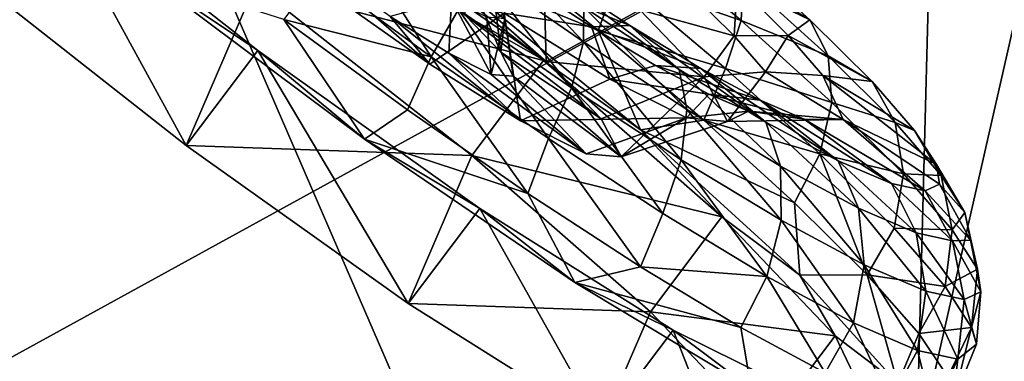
# Model space of a CAD drawing. Header units: metres. Extents: x -1651 to 0, y -1070 to 0.
# Tile 22 of 111: x -1264 to -1223, y -608 to -594. Entities that reach past the tile are written whole.
import ezdxf

# ---------------------------------------------------------------- set-up
doc = ezdxf.new("R2010")
doc.units = ezdxf.units.M

msp = doc.modelspace()

# ---------------------------------------------------------------- linework, layer by layer
at = {"layer": 'None'}
for points in [[(-1226.428955, -587.216003, -406), (-1013.476501, -117.099854, -406), (-1181.447754, -619.426575, -406)], [(-1279.76062, -614.683899), (-1234.132202, -643.253418, -29.974686), (-1273.508301, -552.308533, -377.175201)], [(-1273.508301, -552.308533, -377.175201), (-1234.132202, -643.253418, -29.974686), (-1222.351318, -591.498169, -377.175201)], [(-1270.322021, -553.53772, -406), (-1226.428955, -587.216003, -406), (-1280.859375, -617.126892, -3)], [(-1226.428955, -587.216003, -406), (-1228.070557, -649.966248, -37.69276), (-1280.859375, -617.126892, -3)], [(-1226.428955, -587.216003, -406), (-1181.447754, -619.426575, -406), (-1228.070557, -649.966248, -37.69276)], [(-1234.132202, -643.253418, -29.974686), (-1188.519897, -669.787903, -60), (-1222.351318, -591.498169, -377.175201)]]:
    msp.add_3dface(points, dxfattribs=at)
at = {"layer": 'None01'}
for points in [[(-1420.450195, -116.977798, -410), (-953.507996, -712.491272, -410), (-1404.711548, -104.637085, -410)], [(-953.507996, -712.491272, -430), (-1420.450195, -116.977798, -430), (-1404.711548, -104.637085, -430)], [(-1404.711548, -104.637085, -410), (-953.507996, -712.491272, -410), (-937.769287, -700.150574, -410)], [(-937.769287, -700.150574, -410), (-937.769287, -700.150574, -430), (-1404.711548, -104.637085, -410)], [(-937.769287, -700.150574, -430), (-1404.711548, -104.637085, -430), (-1404.711548, -104.637085, -410)], [(-953.507996, -712.491272, -430), (-1404.711548, -104.637085, -430), (-937.769287, -700.150574, -430)], [(-953.507996, -712.491272, -410), (-1420.450195, -116.977798, -410), (-953.507996, -712.491272, -430)], [(-1420.450195, -116.977798, -410), (-1420.450195, -116.977798, -430), (-953.507996, -712.491272, -430)]]:
    msp.add_3dface(points, dxfattribs=at)
at = {"layer": 'None012346'}
for points in [[(-1263.593872, -588.429382, -220.918518), (-1266.582153, -592.394165, -221.510574), (-1257.544067, -599.494507, -219.581268)], [(-1254.555664, -595.529724, -218.989212), (-1259.244141, -592.391052, -216.343704), (-1263.593872, -588.429382, -220.918518)], [(-1254.555664, -595.529724, -218.989212), (-1263.593872, -588.429382, -220.918518), (-1257.544067, -599.494507, -219.581268)], [(-1254.664307, -592.810608, -278.874969), (-1251.675903, -588.845825, -278.282928), (-1242.637817, -595.946167, -276.353607)], [(-1251.675903, -588.845825, -278.282928), (-1246.987549, -591.984497, -280.928436), (-1242.637817, -595.946167, -276.353607)], [(-1252.060791, -592.336487, -216.0504), (-1247.329834, -595.797119, -216.754166), (-1250.71875, -590.493896, -217.082031)], [(-1247.329834, -595.797119, -216.754166), (-1246.17749, -593.815918, -217.757584), (-1250.71875, -590.493896, -217.082031)], [(-1242.674561, -590.257019, -264.656799), (-1246.004395, -592.925964, -262.695953), (-1242.533203, -595.990112, -259.697144)], [(-1242.533203, -595.990112, -259.697144), (-1238.625122, -593.832092, -261.15509), (-1242.674561, -590.257019, -264.656799)], [(-1240.358521, -594.695923, -278.894409), (-1246.987549, -591.984497, -280.928436), (-1245.203125, -590.793701, -280.57431)], [(-1245.037354, -590.876648, -221.416946), (-1245.385376, -592.103882, -219.401337), (-1240.972412, -595.175842, -221.10347)], [(-1240.358521, -594.695923, -278.894409), (-1245.203125, -590.793701, -280.57431), (-1239.537598, -592.483276, -278.275635)], [(-1245.037354, -590.876648, -221.416946), (-1240.972412, -595.175842, -221.10347), (-1240.956421, -593.717468, -222.990997)], [(-1234.390503, -594.283813, -274.116241), (-1239.537598, -592.483276, -278.275635), (-1238.697388, -590.634827, -276.813538)], [(-1234.317749, -592.543213, -272.320313), (-1234.390503, -594.283813, -274.116241), (-1238.697388, -590.634827, -276.813538)], [(-1234.802612, -591.28302, -270.353973), (-1234.564087, -592.783936, -263.550751), (-1231.525146, -594.253296, -267.005463)], [(-1234.802612, -591.28302, -270.353973), (-1231.525146, -594.253296, -267.005463), (-1234.317749, -592.543213, -272.320313)], [(-1252.674683, -592.352417, -232.869766), (-1247.374878, -596.106934, -234.47699), (-1252.403564, -591.723022, -238.453125)], [(-1247.374878, -596.106934, -234.47699), (-1249.032593, -594.112122, -239.468735), (-1252.403564, -591.723022, -238.453125)], [(-1245.908203, -594.052856, -255.635178), (-1242.533203, -595.990112, -259.697144), (-1248.153564, -592.071838, -257.567932)], [(-1242.533203, -595.990112, -259.697144), (-1246.004395, -592.925964, -262.695953), (-1248.153564, -592.071838, -257.567932)], [(-1246.987549, -591.984497, -280.928436), (-1238.590942, -598.845886, -277.360474), (-1242.637817, -595.946167, -276.353607)], [(-1238.590942, -598.845886, -277.360474), (-1246.987549, -591.984497, -280.928436), (-1240.358521, -594.695923, -278.894409)], [(-1246.17749, -593.815918, -217.757584), (-1241.477539, -597.087524, -219.570358), (-1245.385376, -592.103882, -219.401337)], [(-1244.676147, -593.377686, -251.816452), (-1244.42334, -595.59729, -252.78714), (-1245.910278, -592.093262, -254.188507)], [(-1244.42334, -595.59729, -252.78714), (-1245.908203, -594.052856, -255.635178), (-1245.910278, -592.093262, -254.188507)], [(-1245.385376, -592.103882, -219.401337), (-1241.477539, -597.087524, -219.570358), (-1240.972412, -595.175842, -221.10347)], [(-1257.544067, -599.494507, -219.581268), (-1266.582153, -592.394165, -221.510574), (-1254.664307, -592.810608, -278.874969)], [(-1250.108398, -599.227905, -216.670685), (-1259.244141, -592.391052, -216.343704), (-1254.555664, -595.529724, -218.989212)], [(-1250.108398, -599.227905, -216.670685), (-1253.473511, -594.237671, -215.768494), (-1259.244141, -592.391052, -216.343704)], [(-1253.473511, -594.237671, -215.768494), (-1247.329834, -595.797119, -216.754166), (-1252.060791, -592.336487, -216.0504)], [(-1247.374878, -596.106934, -234.47699), (-1252.674683, -592.352417, -232.869766), (-1244.276978, -593.976257, -231.662903)], [(-1243.585205, -592.612183, -229.554214), (-1242.305908, -592.344116, -227.420685), (-1239.03833, -594.486023, -229.570084)], [(-1239.03833, -594.486023, -229.570084), (-1242.305908, -592.344116, -227.420685), (-1236.975708, -596.326782, -225.609436)], [(-1242.305908, -592.344116, -227.420685), (-1240.956421, -593.717468, -222.990997), (-1236.975708, -596.326782, -225.609436)], [(-1235.050781, -596.284607, -275.465698), (-1240.358521, -594.695923, -278.894409), (-1239.537598, -592.483276, -278.275635)], [(-1234.390503, -594.283813, -274.116241), (-1235.050781, -596.284607, -275.465698), (-1239.537598, -592.483276, -278.275635)], [(-1230.773682, -595.755249, -268.699371), (-1234.390503, -594.283813, -274.116241), (-1234.317749, -592.543213, -272.320313)], [(-1231.525146, -594.253296, -267.005463), (-1230.773682, -595.755249, -268.699371), (-1234.317749, -592.543213, -272.320313)], [(-1245.626099, -599.91095, -276.945679), (-1257.544067, -599.494507, -219.581268), (-1254.664307, -592.810608, -278.874969)], [(-1245.626099, -599.91095, -276.945679), (-1254.664307, -592.810608, -278.874969), (-1242.637817, -595.946167, -276.353607)], [(-1244.276978, -593.976257, -231.662903), (-1243.585205, -592.612183, -229.554214), (-1240.639648, -594.542969, -231.49176)], [(-1240.639648, -594.542969, -231.49176), (-1243.585205, -592.612183, -229.554214), (-1239.03833, -594.486023, -229.570084)], [(-1236.606445, -593.008667, -262.122955), (-1234.688599, -594.915344, -259.034576), (-1234.564087, -592.783936, -263.550751)], [(-1234.564087, -592.783936, -263.550751), (-1234.688599, -594.915344, -259.034576), (-1232.436523, -594.899048, -260.124664)], [(-1234.564087, -592.783936, -263.550751), (-1232.436523, -594.899048, -260.124664), (-1231.525146, -594.253296, -267.005463)], [(-1236.606445, -593.008667, -262.122955), (-1238.625122, -593.832092, -261.15509), (-1234.688599, -594.915344, -259.034576)], [(-1249.032593, -594.112122, -239.468735), (-1246.591431, -595.638428, -241.569244), (-1246.476196, -593.406555, -242.537933)], [(-1246.476196, -593.406555, -242.537933), (-1246.591431, -595.638428, -241.569244), (-1244.824219, -596.52771, -244.533676)], [(-1244.824219, -596.52771, -244.533676), (-1245.006958, -594.145264, -245.006744), (-1246.476196, -593.406555, -242.537933)], [(-1244.42334, -595.59729, -252.78714), (-1244.676147, -593.377686, -251.816452), (-1244.247681, -594.205933, -248.432861)], [(-1240.956421, -593.717468, -222.990997), (-1240.972412, -595.175842, -221.10347), (-1236.667725, -597.997498, -223.934982)], [(-1236.975708, -596.326782, -225.609436), (-1240.956421, -593.717468, -222.990997), (-1236.667725, -597.997498, -223.934982)], [(-1247.374878, -596.106934, -234.47699), (-1243.599854, -598.465759, -237.735153), (-1249.032593, -594.112122, -239.468735)], [(-1243.599854, -598.465759, -237.735153), (-1246.591431, -595.638428, -241.569244), (-1249.032593, -594.112122, -239.468735)], [(-1247.374878, -596.106934, -234.47699), (-1244.276978, -593.976257, -231.662903), (-1243.599854, -598.465759, -237.735153)], [(-1247.329834, -595.797119, -216.754166), (-1242.433716, -599.205383, -218.642609), (-1246.17749, -593.815918, -217.757584)], [(-1242.433716, -599.205383, -218.642609), (-1241.477539, -597.087524, -219.570358), (-1246.17749, -593.815918, -217.757584)], [(-1244.42334, -595.59729, -252.78714), (-1240.228882, -598.384399, -255.2939), (-1245.908203, -594.052856, -255.635178)], [(-1240.228882, -598.384399, -255.2939), (-1242.533203, -595.990112, -259.697144), (-1245.908203, -594.052856, -255.635178)], [(-1244.247681, -594.205933, -248.432861), (-1245.006958, -594.145264, -245.006744), (-1244.824219, -596.52771, -244.533676)], [(-1239.872681, -596.727722, -235.467209), (-1244.276978, -593.976257, -231.662903), (-1240.639648, -594.542969, -231.49176)], [(-1244.276978, -593.976257, -231.662903), (-1239.872681, -596.727722, -235.467209), (-1243.599854, -598.465759, -237.735153)], [(-1235.934204, -596.627319, -256.018158), (-1238.625122, -593.832092, -261.15509), (-1242.533203, -595.990112, -259.697144)], [(-1238.625122, -593.832092, -261.15509), (-1235.934204, -596.627319, -256.018158), (-1234.688599, -594.915344, -259.034576)], [(-1247.329834, -595.797119, -216.754166), (-1253.473511, -594.237671, -215.768494), (-1248.311157, -598.007568, -216.579041)], [(-1250.108398, -599.227905, -216.670685), (-1248.311157, -598.007568, -216.579041), (-1253.473511, -594.237671, -215.768494)], [(-1243.900879, -596.603455, -248.686279), (-1244.247681, -594.205933, -248.432861), (-1244.824219, -596.52771, -244.533676)], [(-1243.900879, -596.603455, -248.686279), (-1244.42334, -595.59729, -252.78714), (-1244.247681, -594.205933, -248.432861)], [(-1240.639648, -594.542969, -231.49176), (-1239.03833, -594.486023, -229.570084), (-1236.071167, -596.281738, -232.52124)], [(-1239.872681, -596.727722, -235.467209), (-1240.639648, -594.542969, -231.49176), (-1237.964844, -596.161682, -234.152023)], [(-1237.964844, -596.161682, -234.152023), (-1240.639648, -594.542969, -231.49176), (-1236.071167, -596.281738, -232.52124)], [(-1236.071167, -596.281738, -232.52124), (-1239.03833, -594.486023, -229.570084), (-1233.360962, -598.514404, -229.20462)], [(-1239.03833, -594.486023, -229.570084), (-1236.975708, -596.326782, -225.609436), (-1233.360962, -598.514404, -229.20462)], [(-1230.615967, -597.70459, -270.259918), (-1235.050781, -596.284607, -275.465698), (-1234.390503, -594.283813, -274.116241)], [(-1230.773682, -595.755249, -268.699371), (-1230.615967, -597.70459, -270.259918), (-1234.390503, -594.283813, -274.116241)], [(-1231.525146, -594.253296, -267.005463), (-1232.436523, -594.899048, -260.124664), (-1228.93335, -596.830017, -262.831757)], [(-1231.525146, -594.253296, -267.005463), (-1228.93335, -596.830017, -262.831757), (-1230.773682, -595.755249, -268.699371)], [(-1235.957153, -598.43927, -276.042389), (-1238.590942, -598.845886, -277.360474), (-1240.358521, -594.695923, -278.894409)], [(-1235.050781, -596.284607, -275.465698), (-1235.957153, -598.43927, -276.042389), (-1240.358521, -594.695923, -278.894409)], [(-1234.688599, -594.915344, -259.034576), (-1235.934204, -596.627319, -256.018158), (-1233.380859, -596.422119, -255.544922)], [(-1234.688599, -594.915344, -259.034576), (-1233.380859, -596.422119, -255.544922), (-1232.436523, -594.899048, -260.124664)], [(-1232.436523, -594.899048, -260.124664), (-1233.380859, -596.422119, -255.544922), (-1230.98584, -596.570618, -256.253418)], [(-1232.436523, -594.899048, -260.124664), (-1230.98584, -596.570618, -256.253418), (-1228.93335, -596.830017, -262.831757)], [(-1240.972412, -595.175842, -221.10347), (-1241.477539, -597.087524, -219.570358), (-1236.893188, -600.09259, -222.585907)], [(-1236.667725, -597.997498, -223.934982), (-1240.972412, -595.175842, -221.10347), (-1236.893188, -600.09259, -222.585907)], [(-1254.555664, -595.529724, -218.989212), (-1257.544067, -599.494507, -219.581268), (-1248.286621, -606.085999, -222.165421)], [(-1245.29834, -602.121277, -221.573364), (-1250.108398, -599.227905, -216.670685), (-1254.555664, -595.529724, -218.989212)], [(-1245.29834, -602.121277, -221.573364), (-1254.555664, -595.529724, -218.989212), (-1248.286621, -606.085999, -222.165421)], [(-1243.286255, -601.491272, -218.612183), (-1247.329834, -595.797119, -216.754166), (-1248.311157, -598.007568, -216.579041)], [(-1242.433716, -599.205383, -218.642609), (-1247.329834, -595.797119, -216.754166), (-1243.286255, -601.491272, -218.612183)], [(-1243.599854, -598.465759, -237.735153), (-1240.859009, -599.846985, -242.31897), (-1246.591431, -595.638428, -241.569244)], [(-1240.859009, -599.846985, -242.31897), (-1244.824219, -596.52771, -244.533676), (-1246.591431, -595.638428, -241.569244)], [(-1243.900879, -596.603455, -248.686279), (-1239.399048, -599.972534, -248.847412), (-1244.42334, -595.59729, -252.78714)], [(-1239.399048, -599.972534, -248.847412), (-1240.228882, -598.384399, -255.2939), (-1244.42334, -595.59729, -252.78714)], [(-1228.93335, -596.830017, -262.831757), (-1227.970947, -598.541626, -264.186005), (-1230.773682, -595.755249, -268.699371)], [(-1230.773682, -595.755249, -268.699371), (-1227.970947, -598.541626, -264.186005), (-1230.615967, -597.70459, -270.259918)], [(-1245.626099, -599.91095, -276.945679), (-1242.637817, -595.946167, -276.353607), (-1235.194702, -602.474304, -270.204559)], [(-1242.637817, -595.946167, -276.353607), (-1238.590942, -598.845886, -277.360474), (-1235.194702, -602.474304, -270.204559)], [(-1240.228882, -598.384399, -255.2939), (-1235.934204, -596.627319, -256.018158), (-1242.533203, -595.990112, -259.697144)], [(-1235.739868, -597.355347, -237.388672), (-1239.872681, -596.727722, -235.467209), (-1237.964844, -596.161682, -234.152023)], [(-1236.071167, -596.281738, -232.52124), (-1233.602783, -597.605896, -236.111816), (-1237.964844, -596.161682, -234.152023)], [(-1233.602783, -597.605896, -236.111816), (-1235.739868, -597.355347, -237.388672), (-1237.964844, -596.161682, -234.152023)], [(-1244.824219, -596.52771, -244.533676), (-1240.859009, -599.846985, -242.31897), (-1243.900879, -596.603455, -248.686279)], [(-1240.859009, -599.846985, -242.31897), (-1239.399048, -599.972534, -248.847412), (-1243.900879, -596.603455, -248.686279)], [(-1235.934204, -596.627319, -256.018158), (-1240.228882, -598.384399, -255.2939), (-1239.399048, -599.972534, -248.847412)], [(-1234.959229, -598.490173, -248.464676), (-1235.934204, -596.627319, -256.018158), (-1239.399048, -599.972534, -248.847412)], [(-1233.360962, -598.514404, -229.20462), (-1236.975708, -596.326782, -225.609436), (-1232.758911, -600.363037, -227.822678)], [(-1236.975708, -596.326782, -225.609436), (-1236.667725, -597.997498, -223.934982), (-1232.758911, -600.363037, -227.822678)], [(-1233.360962, -598.514404, -229.20462), (-1230.354126, -600.127563, -233.578735), (-1236.071167, -596.281738, -232.52124)], [(-1230.354126, -600.127563, -233.578735), (-1233.602783, -597.605896, -236.111816), (-1236.071167, -596.281738, -232.52124)], [(-1231.118652, -599.848206, -271.448395), (-1235.957153, -598.43927, -276.042389), (-1235.050781, -596.284607, -275.465698)], [(-1235.934204, -596.627319, -256.018158), (-1234.959229, -598.490173, -248.464676), (-1233.380859, -596.422119, -255.544922)], [(-1230.615967, -597.70459, -270.259918), (-1231.118652, -599.848206, -271.448395), (-1235.050781, -596.284607, -275.465698)], [(-1234.959229, -598.490173, -248.464676), (-1230.135986, -598.410583, -248.221466), (-1233.380859, -596.422119, -255.544922)], [(-1233.380859, -596.422119, -255.544922), (-1230.135986, -598.410583, -248.221466), (-1230.98584, -596.570618, -256.253418)], [(-1230.135986, -598.410583, -248.221466), (-1226.254272, -600.290344, -253.181839), (-1230.98584, -596.570618, -256.253418)], [(-1230.98584, -596.570618, -256.253418), (-1226.254272, -600.290344, -253.181839), (-1227.166016, -598.866333, -258.115723)], [(-1228.93335, -596.830017, -262.831757), (-1230.98584, -596.570618, -256.253418), (-1227.166016, -598.866333, -258.115723)], [(-1243.599854, -598.465759, -237.735153), (-1239.872681, -596.727722, -235.467209), (-1236.672607, -598.341064, -240.814972)], [(-1236.672607, -598.341064, -240.814972), (-1239.872681, -596.727722, -235.467209), (-1235.739868, -597.355347, -237.388672)], [(-1228.93335, -596.830017, -262.831757), (-1227.166016, -598.866333, -258.115723), (-1227.970947, -598.541626, -264.186005)], [(-1241.477539, -597.087524, -219.570358), (-1242.433716, -599.205383, -218.642609), (-1237.657959, -602.335876, -221.784073)], [(-1236.893188, -600.09259, -222.585907), (-1241.477539, -597.087524, -219.570358), (-1237.657959, -602.335876, -221.784073)], [(-1234.088013, -598.063477, -240.984253), (-1236.672607, -598.341064, -240.814972), (-1235.739868, -597.355347, -237.388672)], [(-1234.088013, -598.063477, -240.984253), (-1235.739868, -597.355347, -237.388672), (-1231.770386, -598.391418, -240.100571)], [(-1235.739868, -597.355347, -237.388672), (-1233.602783, -597.605896, -236.111816), (-1231.770386, -598.391418, -240.100571)], [(-1231.770386, -598.391418, -240.100571), (-1233.602783, -597.605896, -236.111816), (-1228.121704, -601.084534, -238.437927)], [(-1233.602783, -597.605896, -236.111816), (-1230.354126, -600.127563, -233.578735), (-1228.121704, -601.084534, -238.437927)], [(-1227.631104, -600.672119, -265.453217), (-1231.118652, -599.848206, -271.448395), (-1230.615967, -597.70459, -270.259918)], [(-1227.970947, -598.541626, -264.186005), (-1227.631104, -600.672119, -265.453217), (-1230.615967, -597.70459, -270.259918)], [(-1243.286255, -601.491272, -218.612183), (-1248.311157, -598.007568, -216.579041), (-1250.108398, -599.227905, -216.670685)], [(-1236.667725, -597.997498, -223.934982), (-1236.893188, -600.09259, -222.585907), (-1232.730225, -602.611938, -226.726318)], [(-1234.959229, -598.490173, -248.464676), (-1236.672607, -598.341064, -240.814972), (-1234.088013, -598.063477, -240.984253)], [(-1232.758911, -600.363037, -227.822678), (-1236.667725, -597.997498, -223.934982), (-1232.730225, -602.611938, -226.726318)], [(-1230.135986, -598.410583, -248.221466), (-1234.959229, -598.490173, -248.464676), (-1234.088013, -598.063477, -240.984253)], [(-1231.770386, -598.391418, -240.100571), (-1230.135986, -598.410583, -248.221466), (-1234.088013, -598.063477, -240.984253)], [(-1236.672607, -598.341064, -240.814972), (-1240.859009, -599.846985, -242.31897), (-1243.599854, -598.465759, -237.735153)], [(-1239.399048, -599.972534, -248.847412), (-1240.859009, -599.846985, -242.31897), (-1236.672607, -598.341064, -240.814972)], [(-1234.959229, -598.490173, -248.464676), (-1239.399048, -599.972534, -248.847412), (-1236.672607, -598.341064, -240.814972)], [(-1238.590942, -598.845886, -277.360474), (-1235.957153, -598.43927, -276.042389), (-1232.167969, -601.879761, -272.127777)], [(-1232.167969, -601.879761, -272.127777), (-1235.957153, -598.43927, -276.042389), (-1231.118652, -599.848206, -271.448395)], [(-1232.758911, -600.363037, -227.822678), (-1229.507324, -602.107483, -232.552719), (-1233.360962, -598.514404, -229.20462)], [(-1229.507324, -602.107483, -232.552719), (-1230.354126, -600.127563, -233.578735), (-1233.360962, -598.514404, -229.20462)], [(-1228.121704, -601.084534, -238.437927), (-1226.726685, -601.386841, -243.454361), (-1231.770386, -598.391418, -240.100571)], [(-1226.726685, -601.386841, -243.454361), (-1230.135986, -598.410583, -248.221466), (-1231.770386, -598.391418, -240.100571)], [(-1226.726685, -601.386841, -243.454361), (-1226.130615, -601.107849, -248.330978), (-1230.135986, -598.410583, -248.221466)], [(-1230.135986, -598.410583, -248.221466), (-1226.130615, -601.107849, -248.330978), (-1226.254272, -600.290344, -253.181839)], [(-1227.166016, -598.866333, -258.115723), (-1226.059814, -600.743652, -259.086243), (-1227.970947, -598.541626, -264.186005)], [(-1226.059814, -600.743652, -259.086243), (-1227.631104, -600.672119, -265.453217), (-1227.970947, -598.541626, -264.186005)], [(-1238.590942, -598.845886, -277.360474), (-1231.946289, -604.904236, -270.327942), (-1235.194702, -602.474304, -270.204559)], [(-1231.946289, -604.904236, -270.327942), (-1238.590942, -598.845886, -277.360474), (-1232.167969, -601.879761, -272.127777)], [(-1226.254272, -600.290344, -253.181839), (-1226.059814, -600.743652, -259.086243), (-1227.166016, -598.866333, -258.115723)], [(-1248.286621, -606.085999, -222.165421), (-1257.544067, -599.494507, -219.581268), (-1245.626099, -599.91095, -276.945679)], [(-1241.335449, -605.215698, -220.85318), (-1250.108398, -599.227905, -216.670685), (-1245.29834, -602.121277, -221.573364)], [(-1241.335449, -605.215698, -220.85318), (-1243.286255, -601.491272, -218.612183), (-1250.108398, -599.227905, -216.670685)], [(-1238.592041, -604.554871, -221.789795), (-1242.433716, -599.205383, -218.642609), (-1243.286255, -601.491272, -218.612183)], [(-1237.657959, -602.335876, -221.784073), (-1242.433716, -599.205383, -218.642609), (-1238.592041, -604.554871, -221.789795)], [(-1238.183105, -606.439087, -270.796631), (-1248.286621, -606.085999, -222.165421), (-1245.626099, -599.91095, -276.945679)], [(-1238.183105, -606.439087, -270.796631), (-1245.626099, -599.91095, -276.945679), (-1235.194702, -602.474304, -270.204559)], [(-1231.118652, -599.848206, -271.448395), (-1229.136719, -604.885254, -267.301056), (-1232.167969, -601.879761, -272.127777)], [(-1227.631104, -600.672119, -265.453217), (-1228.009277, -602.939636, -266.44104), (-1231.118652, -599.848206, -271.448395)], [(-1228.009277, -602.939636, -266.44104), (-1229.136719, -604.885254, -267.301056), (-1231.118652, -599.848206, -271.448395)], [(-1236.893188, -600.09259, -222.585907), (-1237.657959, -602.335876, -221.784073), (-1233.321289, -604.960388, -226.097321)], [(-1232.730225, -602.611938, -226.726318), (-1236.893188, -600.09259, -222.585907), (-1233.321289, -604.960388, -226.097321)], [(-1228.121704, -601.084534, -238.437927), (-1230.354126, -600.127563, -233.578735), (-1227.093262, -603.142334, -237.807297)], [(-1230.354126, -600.127563, -233.578735), (-1229.507324, -602.107483, -232.552719), (-1227.093262, -603.142334, -237.807297)], [(-1226.130615, -601.107849, -248.330978), (-1225.073853, -602.283508, -253.750916), (-1226.254272, -600.290344, -253.181839)], [(-1226.254272, -600.290344, -253.181839), (-1225.073853, -602.283508, -253.750916), (-1226.059814, -600.743652, -259.086243)], [(-1232.730225, -602.611938, -226.726318), (-1229.267334, -604.469727, -231.763809), (-1232.758911, -600.363037, -227.822678)], [(-1229.267334, -604.469727, -231.763809), (-1229.507324, -602.107483, -232.552719), (-1232.758911, -600.363037, -227.822678)], [(-1225.595703, -603.017273, -260.021973), (-1228.009277, -602.939636, -266.44104), (-1227.631104, -600.672119, -265.453217)], [(-1226.059814, -600.743652, -259.086243), (-1225.595703, -603.017273, -260.021973), (-1227.631104, -600.672119, -265.453217)], [(-1225.073853, -602.283508, -253.750916), (-1225.595703, -603.017273, -260.021973), (-1226.059814, -600.743652, -259.086243)], [(-1227.093262, -603.142334, -237.807297), (-1225.584717, -603.469238, -243.231934), (-1228.121704, -601.084534, -238.437927)], [(-1225.584717, -603.469238, -243.231934), (-1226.726685, -601.386841, -243.454361), (-1228.121704, -601.084534, -238.437927)], [(-1224.837646, -603.44342, -248.531464), (-1226.130615, -601.107849, -248.330978), (-1226.726685, -601.386841, -243.454361)], [(-1226.130615, -601.107849, -248.330978), (-1224.837646, -603.44342, -248.531464), (-1225.073853, -602.283508, -253.750916)], [(-1241.335449, -605.215698, -220.85318), (-1238.592041, -604.554871, -221.789795), (-1243.286255, -601.491272, -218.612183)], [(-1225.584717, -603.469238, -243.231934), (-1224.837646, -603.44342, -248.531464), (-1226.726685, -601.386841, -243.454361)], [(-1231.946289, -604.904236, -270.327942), (-1232.167969, -601.879761, -272.127777), (-1229.136719, -604.885254, -267.301056)], [(-1245.29834, -602.121277, -221.573364), (-1248.286621, -606.085999, -222.165421), (-1240.21936, -611.165283, -228.869629)], [(-1237.231079, -607.2005, -228.277573), (-1241.335449, -605.215698, -220.85318), (-1245.29834, -602.121277, -221.573364)], [(-1237.231079, -607.2005, -228.277573), (-1245.29834, -602.121277, -221.573364), (-1240.21936, -611.165283, -228.869629)], [(-1233.321289, -604.960388, -226.097321), (-1237.657959, -602.335876, -221.784073), (-1238.592041, -604.554871, -221.789795)], [(-1227.093262, -603.142334, -237.807297), (-1229.507324, -602.107483, -232.552719), (-1226.696411, -605.571838, -237.359924)], [(-1229.507324, -602.107483, -232.552719), (-1229.267334, -604.469727, -231.763809), (-1226.696411, -605.571838, -237.359924)], [(-1225.073853, -602.283508, -253.750916), (-1224.545654, -604.657227, -254.339844), (-1225.595703, -603.017273, -260.021973)], [(-1224.837646, -603.44342, -248.531464), (-1224.545654, -604.657227, -254.339844), (-1225.073853, -602.283508, -253.750916)], [(-1238.183105, -606.439087, -270.796631), (-1235.194702, -602.474304, -270.204559), (-1230.480103, -607.436401, -260.771881)], [(-1235.194702, -602.474304, -270.204559), (-1231.946289, -604.904236, -270.327942), (-1230.480103, -607.436401, -260.771881)], [(-1233.321289, -604.960388, -226.097321), (-1229.713745, -606.895813, -231.345123), (-1232.730225, -602.611938, -226.726318)], [(-1229.713745, -606.895813, -231.345123), (-1229.267334, -604.469727, -231.763809), (-1232.730225, -602.611938, -226.726318)], [(-1225.888916, -605.382629, -260.78302), (-1229.136719, -604.885254, -267.301056), (-1228.009277, -602.939636, -266.44104)], [(-1225.595703, -603.017273, -260.021973), (-1225.888916, -605.382629, -260.78302), (-1228.009277, -602.939636, -266.44104)], [(-1226.696411, -605.571838, -237.359924), (-1225.089844, -605.920044, -243.137146), (-1227.093262, -603.142334, -237.807297)], [(-1225.089844, -605.920044, -243.137146), (-1225.584717, -603.469238, -243.231934), (-1227.093262, -603.142334, -237.807297)], [(-1224.545654, -604.657227, -254.339844), (-1225.888916, -605.382629, -260.78302), (-1225.595703, -603.017273, -260.021973)], [(-1224.40332, -605.598694, -248.753326), (-1224.837646, -603.44342, -248.531464), (-1225.584717, -603.469238, -243.231934)], [(-1225.089844, -605.920044, -243.137146), (-1224.40332, -605.598694, -248.753326), (-1225.584717, -603.469238, -243.231934)], [(-1224.837646, -603.44342, -248.531464), (-1224.40332, -605.598694, -248.753326), (-1224.545654, -604.657227, -254.339844)], [(-1234.408813, -607.080688, -225.989746), (-1238.592041, -604.554871, -221.789795), (-1241.335449, -605.215698, -220.85318)], [(-1238.592041, -604.554871, -221.789795), (-1234.408813, -607.080688, -225.989746), (-1233.321289, -604.960388, -226.097321)], [(-1229.267334, -604.469727, -231.763809), (-1229.713745, -606.895813, -231.345123), (-1227.035522, -608.043884, -237.174866)], [(-1226.696411, -605.571838, -237.359924), (-1229.267334, -604.469727, -231.763809), (-1227.035522, -608.043884, -237.174866)], [(-1224.545654, -604.657227, -254.339844), (-1224.795044, -607.091064, -254.863678), (-1225.888916, -605.382629, -260.78302)], [(-1224.40332, -605.598694, -248.753326), (-1224.795044, -607.091064, -254.863678), (-1224.545654, -604.657227, -254.339844)], [(-1233.983276, -609.63208, -228.386688), (-1241.335449, -605.215698, -220.85318), (-1237.231079, -607.2005, -228.277573)], [(-1233.983276, -609.63208, -228.386688), (-1234.408813, -607.080688, -225.989746), (-1241.335449, -605.215698, -220.85318)], [(-1234.408813, -607.080688, -225.989746), (-1230.897339, -608.971558, -231.050644), (-1233.321289, -604.960388, -226.097321)], [(-1233.321289, -604.960388, -226.097321), (-1230.897339, -608.971558, -231.050644), (-1229.713745, -606.895813, -231.345123)], [(-1227.855103, -609.428772, -260.679047), (-1231.946289, -604.904236, -270.327942), (-1229.136719, -604.885254, -267.301056)], [(-1231.946289, -604.904236, -270.327942), (-1227.855103, -609.428772, -260.679047), (-1230.480103, -607.436401, -260.771881)], [(-1227.855103, -609.428772, -260.679047), (-1229.136719, -604.885254, -267.301056), (-1226.979736, -607.340271, -261.747711)], [(-1225.888916, -605.382629, -260.78302), (-1226.979736, -607.340271, -261.747711), (-1229.136719, -604.885254, -267.301056)], [(-1227.035522, -608.043884, -237.174866), (-1225.361816, -608.406616, -243.193283), (-1226.696411, -605.571838, -237.359924)], [(-1224.795044, -607.091064, -254.863678), (-1226.979736, -607.340271, -261.747711), (-1225.888916, -605.382629, -260.78302)], [(-1225.361816, -608.406616, -243.193283), (-1225.089844, -605.920044, -243.137146), (-1226.696411, -605.571838, -237.359924)], [(-1224.577759, -607.786743, -249.008438), (-1224.40332, -605.598694, -248.753326), (-1225.089844, -605.920044, -243.137146)], [(-1224.40332, -605.598694, -248.753326), (-1224.577759, -607.786743, -249.008438), (-1224.795044, -607.091064, -254.863678)], [(-1240.21936, -611.165283, -228.869629), (-1248.286621, -606.085999, -222.165421), (-1238.183105, -606.439087, -270.796631)], [(-1225.361816, -608.406616, -243.193283), (-1224.577759, -607.786743, -249.008438), (-1225.089844, -605.920044, -243.137146)], [(-1233.468384, -611.401184, -261.363953), (-1240.21936, -611.165283, -228.869629), (-1238.183105, -606.439087, -270.796631)], [(-1233.468384, -611.401184, -261.363953), (-1238.183105, -606.439087, -270.796631), (-1230.480103, -607.436401, -260.771881)], [(-1230.897339, -608.971558, -231.050644), (-1228.192505, -610.154968, -236.778), (-1229.713745, -606.895813, -231.345123)], [(-1229.713745, -606.895813, -231.345123), (-1228.192505, -610.154968, -236.778), (-1227.035522, -608.043884, -237.174866)], [(-1237.231079, -607.2005, -228.277573), (-1240.21936, -611.165283, -228.869629), (-1234.570435, -613.958984, -238.673233)], [(-1231.582153, -609.994263, -238.081177), (-1233.983276, -609.63208, -228.386688), (-1237.231079, -607.2005, -228.277573)], [(-1231.582153, -609.994263, -238.081177), (-1237.231079, -607.2005, -228.277573), (-1234.570435, -613.958984, -238.673233)], [(-1230.897339, -608.971558, -231.050644), (-1234.408813, -607.080688, -225.989746), (-1233.983276, -609.63208, -228.386688)], [(-1225.780029, -609.150391, -255.681168), (-1226.979736, -607.340271, -261.747711), (-1224.795044, -607.091064, -254.863678)], [(-1224.795044, -607.091064, -254.863678), (-1225.58374, -610.246155, -249.334534), (-1225.780029, -609.150391, -255.681168)], [(-1224.577759, -607.786743, -249.008438), (-1225.58374, -610.246155, -249.334534), (-1224.795044, -607.091064, -254.863678)], [(-1233.468384, -611.401184, -261.363953), (-1230.480103, -607.436401, -260.771881), (-1229.211426, -610.077087, -249.491669)], [(-1230.480103, -607.436401, -260.771881), (-1227.855103, -609.428772, -260.679047), (-1229.211426, -610.077087, -249.491669)], [(-1225.780029, -609.150391, -255.681168), (-1227.855103, -609.428772, -260.679047), (-1226.979736, -607.340271, -261.747711)], [(-1228.192505, -610.154968, -236.778), (-1226.398315, -610.585327, -242.951706), (-1227.035522, -608.043884, -237.174866)], [(-1227.035522, -608.043884, -237.174866), (-1226.398315, -610.585327, -242.951706), (-1225.361816, -608.406616, -243.193283)], [(-1225.361816, -608.406616, -243.193283), (-1225.58374, -610.246155, -249.334534), (-1224.577759, -607.786743, -249.008438)], [(-1226.398315, -610.585327, -242.951706), (-1225.58374, -610.246155, -249.334534), (-1225.361816, -608.406616, -243.193283)]]:
    msp.add_3dface(points, dxfattribs=at)

doc.saveas('drawing.dxf')
